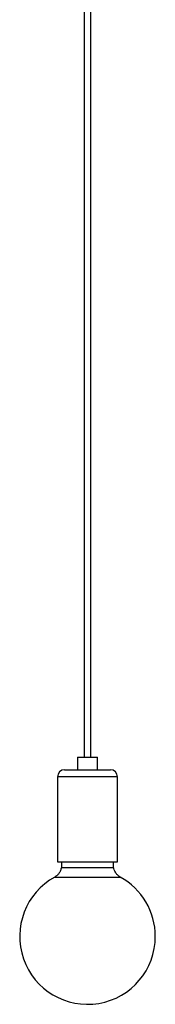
# Model space of a CAD drawing. Header units: millimetres. Extents: x 82 to 250, y 86 to 197.
# Tile 6 of 9: x 203.97 to 205.89, y 85.54 to 99.46. Entities that reach past the tile are written whole.
import ezdxf

# ---------------------------------------------------------------- set-up
doc = ezdxf.new("R2010")
doc.units = ezdxf.units.MM

msp = doc.modelspace()

# ---------------------------------------------------------------- linework, layer by layer
at = {"color": 7, "linetype": 'Continuous', "lineweight": 25}
for p, q in [((204.883, 105.037), (204.883, 89.037)), ((204.981, 89.037), (204.981, 105.037)), ((204.792, 89.037), (204.792, 88.857)), ((204.792, 89.037), (205.072, 89.037)), ((205.072, 88.857), (205.072, 89.037)), ((204.607, 88.857), (205.257, 88.857)), ((204.507, 88.757), (204.507, 87.557)), ((205.357, 87.557), (205.357, 88.757)), ((204.507, 87.557), (205.357, 87.557)), ((204.563, 87.557), (204.563, 87.477)), ((205.301, 87.477), (205.301, 87.557)), ((204.563, 87.477), (205.301, 87.477))]:
    msp.add_line(p, q, dxfattribs=at)
at = {"color": 8, "linetype": 'Continuous', "lineweight": 25}
for p, q in [((205.357, 88.757), (204.507, 88.757)), ((204.47, 87.341), (205.393, 87.341))]:
    msp.add_line(p, q, dxfattribs=at)
at = {"color": 7, "linetype": 'Continuous', "lineweight": 25}
for centre, radius, start, end in [((204.607, 88.757), 0.1, 90, 180), ((205.257, 88.757), 0.1, 0, 90), ((204.932, 86.5), 0.959, 118.7599, 0), ((204.932, 86.5), 0.959, 0, 61.2401)]:
    msp.add_arc(centre, radius, start, end, dxfattribs=at)
for points in [[(204.563, 87.477), (204.559, 87.461), (204.552, 87.43), (204.529, 87.392), (204.502, 87.361), (204.481, 87.348), (204.47, 87.341)], [(205.393, 87.341), (205.38, 87.35), (205.354, 87.368), (205.327, 87.404), (205.309, 87.44), (205.304, 87.465), (205.301, 87.477)]]:
    msp.add_open_spline(points, degree=3, knots=[0, 0, 0, 0, 0.276464, 0.560877, 0.783463, 1, 1, 1, 1], dxfattribs=at)

doc.saveas('drawing.dxf')
